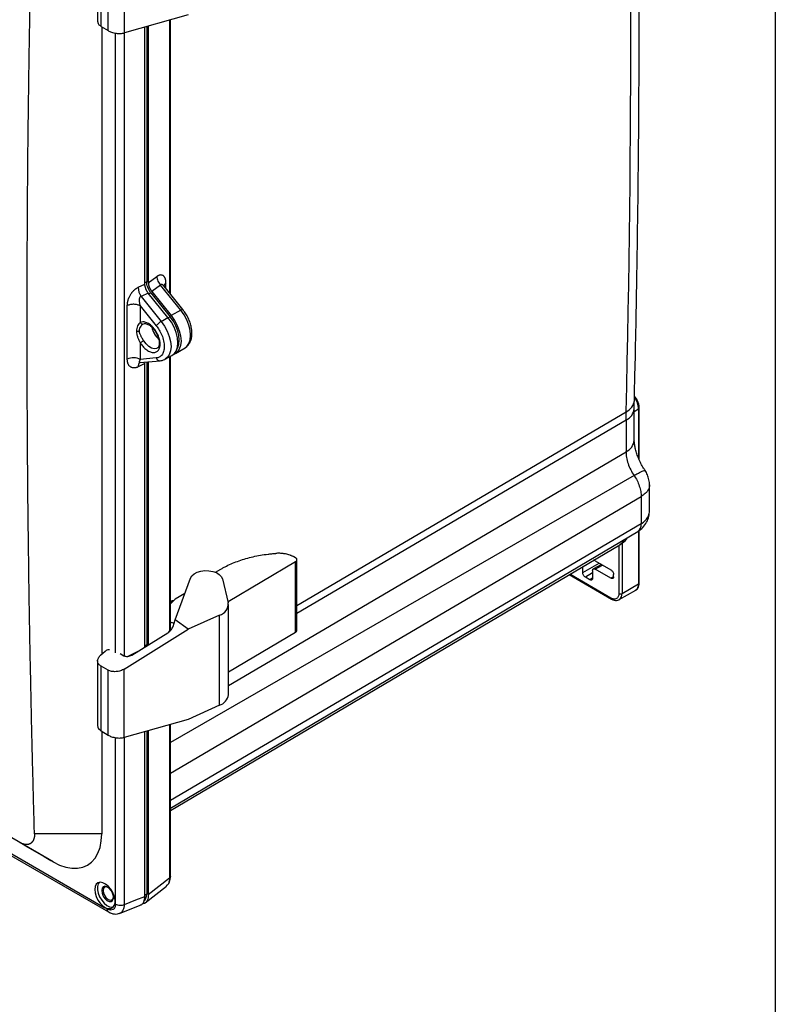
# Model space of a CAD drawing. Header units: inches. Extents: x 1.6 to 69.9, y 1.6 to 53.6.
# Tile 23 of 25: x 61.6 to 69.9, y 28.9 to 39.6. Entities that reach past the tile are written whole.
import ezdxf

# ---------------------------------------------------------------- set-up
doc = ezdxf.new("R2010")
doc.units = ezdxf.units.IN
doc.header["$LTSCALE"] = 6.5
doc.header["$MEASUREMENT"] = 0
doc.layers.add('TEXT', color=140, linetype='Continuous', lineweight=25)

msp = doc.modelspace()

# ---------------------------------------------------------------- linework, layer by layer
for p, q in [((62.453, 40.342), (62.453, 39.625)), ((62.492, 39.575), (62.492, 40.283)), ((62.567, 39.529), (62.567, 40.241)), ((62.746, 39.504), (62.746, 40.252)), ((63.444, 39.7), (62.746, 39.504)), ((62.492, 39.575), (62.567, 39.529)), ((62.497, 39.572), (62.497, 32.7)), ((62.971, 36.752), (62.971, 39.567)), ((62.99, 39.573), (62.99, 36.78)), ((63.008, 39.578), (63.008, 36.769)), ((63.239, 39.643), (63.239, 36.658)), ((63.252, 36.642), (63.252, 39.646)), ((62.648, 32.718), (62.648, 39.502)), ((62.747, 32.684), (62.747, 39.505)), ((62.99, 36.78), (62.971, 36.768)), ((63.008, 36.769), (63.101, 36.837)), ((63.201, 36.705), (63.201, 36.763)), ((62.897, 36.719), (62.971, 36.752)), ((63.008, 36.656), (62.929, 36.62)), ((63.223, 36.388), (63.008, 36.656)), ((63.015, 36.648), (63.036, 36.66)), ((63.036, 36.66), (63.249, 36.395)), ((63.143, 36.744), (63.046, 36.673)), ((63.046, 36.673), (63.258, 36.409)), ((63.364, 36.469), (63.143, 36.744)), ((63.181, 36.731), (63.178, 36.732)), ((63.386, 36.475), (63.181, 36.73)), ((62.929, 36.62), (63.15, 36.346)), ((62.778, 35.933), (62.778, 36.518)), ((62.92, 36.515), (62.92, 36.335)), ((62.92, 36.515), (63.095, 36.298)), ((63.364, 36.469), (63.258, 36.409)), ((63.15, 36.346), (63.223, 36.388)), ((63.249, 36.395), (63.227, 36.383)), ((62.946, 36.313), (62.947, 36.317)), ((62.946, 36.312), (62.953, 36.317)), ((62.92, 36.11), (62.92, 35.93)), ((63.305, 35.993), (63.41, 36.057)), ((63.41, 36.057), (63.414, 36.059)), ((62.916, 35.895), (63.137, 35.914)), ((63.095, 35.945), (62.92, 35.93)), ((62.971, 35.886), (62.972, 35.9)), ((62.99, 35.901), (62.99, 32.805)), ((63.008, 35.903), (63.008, 32.805)), ((63.193, 35.931), (63.189, 35.929)), ((63.193, 35.931), (63.266, 35.971)), ((63.239, 35.957), (63.239, 32.954)), ((63.251, 32.967), (63.251, 35.963)), ((62.971, 35.886), (62.897, 35.848)), ((62.971, 32.782), (62.971, 35.886)), ((68.33, 35.046), (68.33, 35.391)), ((68.33, 35.361), (68.377, 35.388)), ((68.377, 35.388), (68.377, 34.847)), ((68.384, 35.398), (68.384, 35.399)), ((68.384, 34.831), (68.384, 35.398)), ((61.966, 30.429), (53.475, 35.331)), ((64.635, 33.236), (68.241, 35.355)), ((68.24, 35.263), (64.635, 33.146)), ((68.24, 35.263), (68.24, 34.918)), ((63.886, 32.36), (68.24, 34.918)), ((68.328, 34.659), (63.251, 31.737)), ((68.497, 34.555), (68.496, 34.549)), ((68.497, 34.275), (68.497, 34.557)), ((63.251, 31.4), (68.406, 34.429)), ((68.406, 34.429), (68.406, 34.13)), ((68.406, 34.13), (63.251, 31.102)), ((63.251, 31.018), (68.368, 34.046)), ((68.377, 34.053), (68.377, 33.471)), ((68.384, 33.481), (68.384, 34.058)), ((63.251, 30.991), (68.171, 33.901)), ((68.161, 33.896), (68.161, 33.366)), ((68.196, 33.922), (68.196, 33.366)), ((64.619, 33.758), (64.603, 33.767)), ((63.744, 33.599), (63.802, 33.633)), ((64.62, 33.715), (63.881, 33.277)), ((64.62, 32.94), (64.62, 33.715)), ((64.635, 32.962), (64.635, 33.736)), ((67.766, 33.596), (67.945, 33.699)), ((67.766, 33.596), (67.766, 33.662)), ((67.972, 33.684), (67.882, 33.636)), ((67.902, 33.724), (68.074, 33.625)), ((67.902, 33.633), (67.984, 33.677)), ((68.074, 33.534), (67.902, 33.633)), ((63.302, 33.08), (63.469, 33.536)), ((63.819, 33.529), (63.883, 33.266)), ((67.616, 33.573), (68.08, 33.306)), ((68.075, 33.317), (67.623, 33.578)), ((67.873, 33.592), (67.795, 33.546)), ((67.845, 33.517), (67.795, 33.546)), ((67.873, 33.533), (67.845, 33.517)), ((67.873, 33.617), (67.873, 33.534)), ((68.103, 33.549), (68.074, 33.534)), ((68.103, 33.55), (68.103, 33.575)), ((68.196, 33.366), (68.377, 33.471)), ((63.407, 33.366), (63.303, 33.305)), ((68.166, 33.3), (68.347, 33.404)), ((63.303, 33.305), (63.251, 33.254)), ((63.251, 33.28), (63.26, 33.285)), ((63.886, 32.258), (63.886, 33.246)), ((63.788, 33.13), (63.444, 32.975)), ((63.788, 32.143), (63.788, 33.13)), ((63.279, 33.007), (63.302, 33.08)), ((63.444, 32.975), (63.302, 33.08)), ((62.745, 32.539), (63.444, 32.975)), ((62.826, 32.692), (63.22, 32.937)), ((63.251, 32.98), (63.253, 32.979)), ((64.62, 32.94), (63.886, 32.505)), ((62.99, 32.805), (62.971, 32.793)), ((62.991, 32.795), (62.99, 32.805)), ((62.485, 32.69), (62.537, 32.736)), ((62.698, 32.709), (62.741, 32.686)), ((62.786, 32.679), (62.903, 32.74)), ((62.453, 32.629), (62.453, 31.913)), ((62.567, 32.528), (62.492, 32.571)), ((62.492, 31.862), (62.492, 32.571)), ((58.034, 32.525), (62.533, 29.927)), ((58.051, 32.49), (62.572, 29.88)), ((62.567, 31.816), (62.567, 32.528)), ((62.745, 31.792), (62.745, 32.539)), ((63.788, 32.143), (63.444, 31.988)), ((63.444, 31.988), (62.745, 31.792)), ((63.239, 31.93), (63.239, 30.25)), ((63.251, 30.27), (63.251, 31.933)), ((62.492, 31.862), (62.567, 31.816)), ((62.497, 31.859), (62.497, 30.735)), ((62.971, 30.051), (62.971, 31.855)), ((62.99, 31.86), (62.99, 30.076)), ((63.008, 31.865), (63.008, 30.066)), ((62.648, 29.966), (62.648, 31.79)), ((62.747, 29.963), (62.747, 31.792)), ((62.497, 30.735), (61.761, 30.735)), ((61.655, 30.609), (61.599, 30.641)), ((61.655, 30.609), (61.868, 30.486)), ((61.868, 30.486), (61.941, 30.443)), ((61.941, 30.443), (61.966, 30.429)), ((63.239, 30.25), (63.008, 30.066)), ((62.99, 30.076), (62.971, 30.065)), ((62.975, 29.979), (63.207, 30.164)), ((62.557, 29.913), (62.533, 29.927)), ((62.694, 29.865), (62.919, 29.954))]:
    msp.add_line(p, q)
at = {"flags": 128}
for points in [[(63.386, 36.475), (63.384, 36.476), (63.381, 36.476), (63.377, 36.475), (63.371, 36.473), (63.364, 36.469)], [(63.414, 36.059), (63.43, 36.072), (63.452, 36.104), (63.466, 36.145), (63.471, 36.194), (63.466, 36.248), (63.452, 36.305), (63.43, 36.362), (63.4, 36.418), (63.364, 36.469)], [(63.15, 36.346), (63.186, 36.294), (63.216, 36.239), (63.238, 36.181), (63.252, 36.124), (63.257, 36.07), (63.252, 36.022), (63.238, 35.981), (63.216, 35.949), (63.193, 35.931)], [(63.266, 35.971), (63.29, 35.989), (63.312, 36.021), (63.326, 36.063), (63.331, 36.111), (63.326, 36.166), (63.312, 36.223), (63.29, 36.281), (63.26, 36.337), (63.223, 36.388)], [(63.321, 36.043), (63.33, 36.059), (63.343, 36.097), (63.347, 36.142), (63.343, 36.191), (63.33, 36.244), (63.31, 36.297), (63.282, 36.348), (63.249, 36.395)], [(63.258, 36.409), (63.294, 36.357), (63.325, 36.301), (63.347, 36.243), (63.361, 36.186), (63.366, 36.131), (63.361, 36.082), (63.347, 36.041), (63.325, 36.009), (63.294, 35.987), (63.283, 35.983)], [(63.104, 36.053), (63.099, 36.05), (63.073, 36.046), (63.044, 36.054), (63.013, 36.072), (62.983, 36.099), (62.958, 36.133)], [(63.469, 33.536), (63.484, 33.56), (63.509, 33.582), (63.542, 33.599), (63.583, 33.611), (63.626, 33.617), (63.671, 33.616), (63.715, 33.608), (63.753, 33.595), (63.785, 33.576), (63.807, 33.554), (63.819, 33.529)], [(61.966, 30.429), (62.036, 30.394), (62.104, 30.37), (62.169, 30.358), (62.232, 30.358), (62.289, 30.369), (62.341, 30.392), (62.387, 30.426), (62.426, 30.47), (62.456, 30.524), (62.479, 30.587), (62.492, 30.658), (62.497, 30.735)], [(62.421, 30.125), (62.425, 30.088), (62.437, 30.049), (62.456, 30.01), (62.481, 29.975), (62.51, 29.947), (62.54, 29.927), (62.57, 29.917), (62.597, 29.918), (62.619, 29.929), (62.635, 29.95), (62.644, 29.979), (62.644, 30.014), (62.635, 30.053), (62.619, 30.092), (62.597, 30.129), (62.57, 30.161), (62.54, 30.185), (62.51, 30.2), (62.481, 30.205), (62.456, 30.199), (62.437, 30.183), (62.425, 30.158), (62.421, 30.125)], [(62.469, 30.204), (62.459, 30.188), (62.45, 30.159), (62.45, 30.124), (62.459, 30.085), (62.474, 30.046), (62.497, 30.009), (62.524, 29.977), (62.554, 29.952), (62.584, 29.937), (62.613, 29.932), (62.625, 29.934)], [(62.497, 30.114), (62.501, 30.085), (62.514, 30.054), (62.532, 30.027), (62.555, 30.006), (62.579, 29.995), (62.6, 29.995), (62.616, 30.006), (62.625, 30.027), (62.625, 30.054), (62.616, 30.085), (62.6, 30.114), (62.579, 30.139), (62.555, 30.155), (62.532, 30.161), (62.514, 30.155), (62.501, 30.139), (62.497, 30.114)], [(62.566, 30.149), (62.548, 30.154), (62.53, 30.151), (62.518, 30.137), (62.514, 30.114), (62.518, 30.087), (62.53, 30.059), (62.548, 30.035), (62.57, 30.017), (62.591, 30.01), (62.61, 30.013), (62.622, 30.027), (62.626, 30.045)], [(62.747, 29.963), (62.872, 30.012), (62.971, 30.051)]]:
    msp.add_lwpolyline(points, dxfattribs=at)
for centre, radius, start, end in [((-117.819, 39.79), 186.113, 358.63451, 1.36314), ((63.228, 36.718), 0.052, 120.5194, 165.1198), ((63.073, 36.721), 0.176, 180.6235, 215.0243), ((62.949, 36.348), 0.0313, 205.3531, 266.2293), ((63.252, 36.172), 0.201, 120.319, 141.23), ((63.289, 36.335), 0.248, 192.4498, 227.2671), ((63.291, 36.337), 0.251, 192.8113, 227.1923), ((62.845, 35.784), 0.164, 62.8038, 114.3069), ((63.137, 35.958), 0.0438, 196.9272, 270.1762), ((68.172, 35.5), 0.16, 295.2755, 354.0245), ((68.158, 35.379), 0.219, 2.3089, 37.1868), ((68.173, 35.407), 0.158, 294.8771, 354.4966), ((68.372, 35.399), 0.0123, 294.3749, 354.3058), ((72.055, 35.263), 3.816, 178.6203, 180.0036), ((68.173, 35.061), 0.158, 294.8792, 354.472), ((68.313, 34.121), 0.0936, 306.3572, 5.426), ((68.104, 34.01), 0.127, 301.5933, 336.0633), ((68.307, 33.462), 0.0701, 304.0559, 7.2545), ((68.372, 33.482), 0.0123, 294.3749, 354.3058), ((68.088, 33.316), 0.0123, 174.4042, 234.0018), ((68.179, 33.4), 0.0375, 242.6083, 297.3899), ((68.122, 33.359), 0.0738, 306.2554, 5.5703), ((63.755, 33.255), 0.129, 284.9579, 5.182), ((63.742, 32.28), 0.145, 288.443, 351.2223)]:
    msp.add_arc(centre, radius, start, end)
for points, knots in [([(68.331, 35.483), (68.334, 35.614), (68.347, 36.124), (68.363, 37.017), (68.378, 38.162), (68.385, 39.312), (68.385, 40.466), (68.378, 41.625), (68.363, 42.787), (68.347, 43.694), (68.334, 44.216), (68.331, 44.347)], [0, 0, 0, 0, 0.044918, 0.175109, 0.305301, 0.435492, 0.565683, 0.695873, 0.826064, 0.956254, 1, 1, 1, 1]), ([(61.761, 30.735), (61.759, 30.816), (61.754, 30.977), (61.748, 31.219), (61.742, 31.461), (61.736, 31.703), (61.73, 31.945), (61.725, 32.187), (61.72, 32.429), (61.715, 32.671), (61.71, 32.913), (61.706, 33.155), (61.702, 33.397), (61.699, 33.639), (61.696, 33.881), (61.693, 34.123), (61.69, 34.365), (61.688, 34.607), (61.686, 34.849), (61.684, 35.091), (61.683, 35.333), (61.682, 35.575), (61.681, 35.817), (61.681, 36.059), (61.68, 36.301), (61.681, 36.543), (61.681, 36.785), (61.682, 37.027), (61.683, 37.269), (61.684, 37.511), (61.686, 37.753), (61.688, 37.995), (61.69, 38.237), (61.693, 38.479), (61.696, 38.721), (61.699, 38.963), (61.703, 39.205), (61.706, 39.447), (61.711, 39.689), (61.715, 39.931), (61.72, 40.173), (61.725, 40.415), (61.73, 40.657), (61.736, 40.899), (61.742, 41.141), (61.748, 41.383), (61.755, 41.625), (61.759, 41.786), (61.762, 41.867)], [0, 0, 0, 0, 0.02174, 0.04348, 0.06522, 0.08696, 0.1087, 0.130439, 0.152179, 0.173918, 0.195657, 0.217396, 0.239135, 0.260874, 0.282613, 0.304352, 0.326091, 0.34783, 0.369568, 0.391307, 0.413046, 0.434784, 0.456523, 0.478261, 0.5, 0.521739, 0.543477, 0.565216, 0.586954, 0.608693, 0.630432, 0.65217, 0.673909, 0.695648, 0.717387, 0.739126, 0.760865, 0.782604, 0.804343, 0.826082, 0.847821, 0.869561, 0.8913, 0.91304, 0.93478, 0.95652, 0.97826, 1, 1, 1, 1]), ([(62.456, 39.625), (62.455, 39.622), (62.452, 39.612), (62.465, 39.594), (62.483, 39.581), (62.492, 39.575)], [0, 0, 0, 0, 0.166567, 0.598071, 1, 1, 1, 1]), ([(62.567, 39.529), (62.578, 39.522), (62.591, 39.516), (62.621, 39.506), (62.637, 39.502), (62.671, 39.498), (62.688, 39.497), (62.72, 39.498), (62.734, 39.501), (62.746, 39.504)], [0, 0, 0, 0, 0.25, 0.25, 0.5, 0.5, 0.75, 0.75, 1, 1, 1, 1]), ([(63.036, 36.66), (63.022, 36.677), (63.01, 36.698), (62.994, 36.74), (62.99, 36.761), (62.99, 36.78)], [0, 0, 0, 0, 0.5, 0.5, 1, 1, 1, 1]), ([(63.008, 36.769), (63.008, 36.768), (63.008, 36.765), (63.009, 36.76), (63.009, 36.754), (63.01, 36.749), (63.011, 36.744), (63.012, 36.738), (63.014, 36.732), (63.016, 36.726), (63.018, 36.72), (63.021, 36.713), (63.025, 36.706), (63.029, 36.698), (63.034, 36.689), (63.039, 36.681), (63.044, 36.676), (63.046, 36.673)], [0, 0, 0, 0, 0.052533, 0.105807, 0.159821, 0.214579, 0.27008, 0.326326, 0.383317, 0.441056, 0.499542, 0.570354, 0.646204, 0.727094, 0.813023, 0.903991, 1, 1, 1, 1]), ([(63.201, 36.763), (63.201, 36.765), (63.201, 36.77), (63.201, 36.776), (63.201, 36.782), (63.2, 36.788), (63.199, 36.794), (63.198, 36.799), (63.197, 36.805), (63.195, 36.809), (63.194, 36.814), (63.192, 36.818), (63.19, 36.822), (63.189, 36.826), (63.187, 36.83), (63.184, 36.833), (63.182, 36.836), (63.18, 36.839), (63.178, 36.841), (63.175, 36.843), (63.173, 36.845), (63.17, 36.847), (63.164, 36.851), (63.154, 36.854), (63.141, 36.854), (63.131, 36.852), (63.123, 36.85), (63.116, 36.846), (63.108, 36.842), (63.103, 36.839), (63.101, 36.837)], [0, 0, 0, 0, 0.03173, 0.062952, 0.093669, 0.123887, 0.153607, 0.18283, 0.211559, 0.239798, 0.267545, 0.2948, 0.321566, 0.347844, 0.373629, 0.398923, 0.423728, 0.448037, 0.471851, 0.49517, 0.517989, 0.540305, 0.562118, 0.673237, 0.777405, 0.822069, 0.866698, 0.911253, 0.9557, 1, 1, 1, 1]), ([(63.101, 36.837), (63.101, 36.829), (63.102, 36.821), (63.107, 36.805), (63.11, 36.796), (63.117, 36.779), (63.122, 36.771), (63.132, 36.757), (63.138, 36.75), (63.143, 36.744)], [0, 0, 0, 0, 0.25, 0.25, 0.5, 0.5, 0.75, 0.75, 1, 1, 1, 1]), ([(62.778, 36.518), (62.778, 36.528), (62.779, 36.542), (62.782, 36.559), (62.784, 36.568), (62.785, 36.571), (62.785, 36.574), (62.786, 36.575), (62.788, 36.582), (62.79, 36.59), (62.793, 36.597), (62.795, 36.603), (62.796, 36.605), (62.802, 36.618), (62.807, 36.628), (62.816, 36.643), (62.82, 36.65), (62.825, 36.657), (62.828, 36.661), (62.83, 36.664), (62.835, 36.67), (62.84, 36.676), (62.847, 36.683), (62.85, 36.685), (62.851, 36.687), (62.852, 36.688), (62.857, 36.692), (62.862, 36.697), (62.869, 36.702), (62.872, 36.704), (62.874, 36.706), (62.875, 36.706), (62.883, 36.712), (62.89, 36.716), (62.897, 36.719)], [0, 0, 0, 0, 0.125, 0.1875, 0.21875, 0.234375, 0.234375, 0.25, 0.25, 0.3125, 0.34375, 0.34375, 0.375, 0.375, 0.5, 0.5, 0.5625, 0.59375, 0.59375, 0.625, 0.625, 0.6875, 0.71875, 0.734375, 0.734375, 0.75, 0.75, 0.8125, 0.84375, 0.859375, 0.859375, 0.875, 0.875, 1, 1, 1, 1]), ([(63.008, 36.656), (63.007, 36.657), (63.005, 36.66), (63.001, 36.665), (62.998, 36.669), (62.995, 36.674), (62.993, 36.678), (62.99, 36.683), (62.988, 36.687), (62.986, 36.691), (62.984, 36.696), (62.982, 36.699), (62.98, 36.706), (62.977, 36.714), (62.974, 36.724), (62.972, 36.734), (62.971, 36.744), (62.971, 36.749), (62.971, 36.752)], [0, 0, 0, 0, 0.053009, 0.1045177, 0.154526, 0.2030342, 0.2500422, 0.2955502, 0.3395583, 0.3820667, 0.4230755, 0.462585, 0.5005952, 0.6052968, 0.7075822, 0.807457, 0.9049275, 1, 1, 1, 1]), ([(63.18, 36.73), (63.177, 36.734), (63.172, 36.741), (63.163, 36.747), (63.156, 36.749), (63.149, 36.749), (63.145, 36.745), (63.143, 36.744)], [0, 0, 0, 0, 0.288136, 0.490692, 0.664721, 0.833852, 1, 1, 1, 1]), ([(62.929, 36.62), (62.929, 36.62), (62.927, 36.62), (62.925, 36.618), (62.922, 36.617), (62.92, 36.616), (62.918, 36.614), (62.915, 36.61), (62.911, 36.602), (62.908, 36.591), (62.907, 36.576), (62.908, 36.561), (62.911, 36.546), (62.914, 36.531), (62.918, 36.52), (62.92, 36.515)], [0, 0, 0, 0, 0.0248681, 0.0493345, 0.0736149, 0.0979299, 0.1224993, 0.1475359, 0.2349005, 0.3366227, 0.4563163, 0.5998404, 0.7106158, 0.8439612, 1, 1, 1, 1]), ([(62.92, 36.515), (62.911, 36.52), (62.9, 36.524), (62.876, 36.531), (62.863, 36.532), (62.837, 36.533), (62.824, 36.532), (62.799, 36.527), (62.788, 36.523), (62.778, 36.518)], [0, 0, 0, 0, 0.25, 0.25, 0.5, 0.5, 0.75, 0.75, 1, 1, 1, 1]), ([(63.486, 36.215), (63.485, 36.224), (63.485, 36.249), (63.477, 36.292), (63.462, 36.343), (63.44, 36.394), (63.414, 36.438), (63.394, 36.464), (63.386, 36.475)], [0, 0, 0, 0, 0.102505, 0.291426, 0.47969, 0.66726, 0.85453, 1, 1, 1, 1]), ([(62.92, 36.335), (62.915, 36.331), (62.909, 36.325), (62.899, 36.312), (62.895, 36.304), (62.887, 36.287), (62.884, 36.277), (62.88, 36.258), (62.879, 36.248), (62.879, 36.237)], [0, 0, 0, 0, 0.25, 0.25, 0.5, 0.5, 0.75, 0.75, 1, 1, 1, 1]), ([(62.92, 36.11), (62.928, 36.098), (62.936, 36.086), (62.957, 36.062), (62.968, 36.05), (62.993, 36.03), (63.006, 36.021), (63.034, 36.009), (63.047, 36.005), (63.073, 36.004), (63.085, 36.006), (63.105, 36.016), (63.113, 36.023), (63.126, 36.041), (63.13, 36.052), (63.136, 36.074), (63.137, 36.086), (63.137, 36.109), (63.136, 36.122), (63.13, 36.15), (63.126, 36.166), (63.113, 36.199), (63.105, 36.216), (63.085, 36.249), (63.073, 36.265), (63.047, 36.293), (63.034, 36.305), (63.006, 36.324), (62.993, 36.33), (62.968, 36.339), (62.957, 36.341), (62.936, 36.34), (62.928, 36.338), (62.92, 36.335)], [0, 0, 0, 0, 0.0625, 0.0625, 0.125, 0.125, 0.1875, 0.1875, 0.25, 0.25, 0.3125, 0.3125, 0.375, 0.375, 0.4375, 0.4375, 0.5, 0.5, 0.5625, 0.5625, 0.625, 0.625, 0.6875, 0.6875, 0.75, 0.75, 0.8125, 0.8125, 0.875, 0.875, 0.9375, 0.9375, 1, 1, 1, 1]), ([(62.911, 36.241), (62.909, 36.24), (62.907, 36.239), (62.902, 36.238), (62.9, 36.237), (62.891, 36.236), (62.885, 36.236), (62.879, 36.237)], [0, 0, 0, 0, 0.25, 0.25, 0.5, 0.5, 1, 1, 1, 1]), ([(62.879, 36.237), (62.879, 36.227), (62.88, 36.216), (62.884, 36.195), (62.887, 36.184), (62.895, 36.163), (62.899, 36.152), (62.909, 36.131), (62.915, 36.12), (62.92, 36.11)], [0, 0, 0, 0, 0.25, 0.25, 0.5, 0.5, 0.75, 0.75, 1, 1, 1, 1]), ([(62.911, 36.241), (62.912, 36.252), (62.914, 36.271), (62.925, 36.291), (62.935, 36.303), (62.941, 36.309), (62.945, 36.312), (62.946, 36.312)], [0, 0, 0, 0, 0.35943, 0.675022, 0.777133, 0.954831, 1, 1, 1, 1]), ([(62.958, 36.133), (62.957, 36.135), (62.955, 36.138), (62.951, 36.144), (62.947, 36.15), (62.941, 36.16), (62.934, 36.171), (62.927, 36.184), (62.921, 36.197), (62.916, 36.21), (62.913, 36.221), (62.911, 36.232), (62.911, 36.238), (62.911, 36.241)], [0, 0, 0, 0, 0.043186, 0.093064, 0.149589, 0.212712, 0.361945, 0.449918, 0.592047, 0.716299, 0.814142, 0.908654, 1, 1, 1, 1]), ([(62.957, 36.318), (62.958, 36.319), (62.962, 36.322), (62.975, 36.322), (62.994, 36.318), (63.007, 36.311), (63.013, 36.308)], [0, 0, 0, 0, 0.1015035, 0.4379138, 0.7574011, 1, 1, 1, 1]), ([(63.013, 36.308), (63.018, 36.305), (63.031, 36.297), (63.053, 36.278), (63.077, 36.25), (63.098, 36.216), (63.115, 36.18), (63.125, 36.145), (63.129, 36.112), (63.126, 36.085), (63.119, 36.066), (63.112, 36.057), (63.106, 36.054), (63.104, 36.054)], [0, 0, 0, 0, 0.051663, 0.151723, 0.252881, 0.354852, 0.457066, 0.558718, 0.65911, 0.757878, 0.855823, 0.95561, 1, 1, 1, 1]), ([(63.095, 36.298), (63.106, 36.284), (63.117, 36.268), (63.138, 36.234), (63.147, 36.215), (63.164, 36.175), (63.171, 36.153), (63.18, 36.111), (63.183, 36.09), (63.183, 36.051), (63.18, 36.033), (63.171, 36.002), (63.164, 35.988), (63.147, 35.967), (63.138, 35.96), (63.117, 35.949), (63.106, 35.946), (63.095, 35.945)], [0, 0, 0, 0, 0.125, 0.125, 0.25, 0.25, 0.375, 0.375, 0.5, 0.5, 0.625, 0.625, 0.75, 0.75, 0.875, 0.875, 1, 1, 1, 1]), ([(62.958, 36.133), (62.955, 36.132), (62.952, 36.13), (62.945, 36.126), (62.941, 36.124), (62.934, 36.119), (62.93, 36.117), (62.924, 36.113), (62.922, 36.111), (62.92, 36.11)], [0, 0, 0, 0, 0.25, 0.25, 0.5, 0.5, 0.75, 0.75, 1, 1, 1, 1]), ([(63.414, 36.061), (63.421, 36.065), (63.438, 36.076), (63.458, 36.103), (63.475, 36.138), (63.484, 36.176), (63.485, 36.203), (63.486, 36.215)], [0, 0, 0, 0, 0.144838, 0.361054, 0.580938, 0.810698, 1, 1, 1, 1]), ([(62.897, 35.848), (62.893, 35.846), (62.887, 35.843), (62.88, 35.841), (62.877, 35.84), (62.875, 35.839), (62.874, 35.839), (62.87, 35.838), (62.864, 35.837), (62.858, 35.836), (62.855, 35.836), (62.853, 35.836), (62.852, 35.836), (62.852, 35.836), (62.845, 35.836), (62.836, 35.837), (62.826, 35.84), (62.821, 35.842), (62.819, 35.843), (62.818, 35.844), (62.817, 35.844), (62.811, 35.848), (62.804, 35.854), (62.797, 35.863), (62.793, 35.868), (62.792, 35.871), (62.791, 35.872), (62.791, 35.873), (62.791, 35.873), (62.791, 35.874), (62.788, 35.878), (62.786, 35.884), (62.783, 35.891), (62.782, 35.895), (62.782, 35.897), (62.782, 35.898), (62.782, 35.899), (62.781, 35.899), (62.779, 35.91), (62.778, 35.921), (62.778, 35.933)], [0, 0, 0, 0, 0.0625, 0.09375, 0.109375, 0.109375, 0.125, 0.125, 0.1875, 0.21875, 0.234375, 0.242188, 0.242188, 0.25, 0.25, 0.375, 0.4375, 0.46875, 0.484375, 0.484375, 0.5, 0.5, 0.625, 0.6875, 0.71875, 0.734375, 0.742187, 0.746094, 0.746094, 0.75, 0.75, 0.8125, 0.84375, 0.859375, 0.867187, 0.871094, 0.871094, 0.875, 0.875, 1, 1, 1, 1]), ([(62.92, 35.93), (62.916, 35.922), (62.908, 35.91), (62.907, 35.899), (62.91, 35.895), (62.913, 35.894), (62.916, 35.895), (62.916, 35.895)], [0, 0, 0, 0, 0.4542741, 0.750117, 0.8688564, 0.9707222, 1, 1, 1, 1]), ([(63.137, 35.915), (63.145, 35.916), (63.163, 35.917), (63.179, 35.925), (63.188, 35.93)], [0, 0, 0, 0, 0.462936, 1, 1, 1, 1]), ([(62.915, 35.894), (62.912, 35.891), (62.904, 35.886), (62.898, 35.87), (62.898, 35.855), (62.897, 35.848)], [0, 0, 0, 0, 0.323306, 0.661653, 1, 1, 1, 1]), ([(62.913, 35.894), (62.913, 35.894), (62.912, 35.894), (62.914, 35.894), (62.916, 35.894)], [0, 0, 0, 0, 0.078997, 1, 1, 1, 1]), ([(68.33, 35.391), (68.33, 35.42), (68.33, 35.45), (68.332, 35.48), (68.332, 35.483)], [0, 0, 0, 0, 0.911653, 1, 1, 1, 1]), ([(68.383, 35.399), (68.383, 35.404), (68.384, 35.42), (68.377, 35.45), (68.362, 35.485), (68.346, 35.512), (68.335, 35.525), (68.332, 35.528)], [0, 0, 0, 0, 0.125732, 0.384983, 0.644248, 0.903145, 1, 1, 1, 1]), ([(68.45, 34.713), (68.444, 34.721), (68.427, 34.745), (68.403, 34.789), (68.378, 34.842), (68.358, 34.895), (68.343, 34.946), (68.334, 34.991), (68.33, 35.025), (68.331, 35.04), (68.331, 35.045)], [0, 0, 0, 0, 0.071765, 0.218163, 0.364717, 0.51015, 0.653572, 0.794265, 0.931843, 1, 1, 1, 1]), ([(68.24, 34.918), (68.24, 34.899), (68.241, 34.878), (68.249, 34.834), (68.255, 34.811), (68.27, 34.766), (68.28, 34.743), (68.302, 34.699), (68.315, 34.678), (68.328, 34.659)], [0, 0, 0, 0, 0.25, 0.25, 0.5, 0.5, 0.75, 0.75, 1, 1, 1, 1]), ([(68.328, 34.659), (68.342, 34.667), (68.37, 34.682), (68.404, 34.699), (68.429, 34.71), (68.445, 34.715), (68.447, 34.713), (68.448, 34.712)], [0, 0, 0, 0, 0.208611, 0.417159, 0.625594, 0.833862, 1, 1, 1, 1]), ([(68.496, 34.549), (68.496, 34.551), (68.499, 34.572), (68.492, 34.612), (68.477, 34.666), (68.458, 34.698), (68.449, 34.713)], [0, 0, 0, 0, 0.039177, 0.360712, 0.68393, 1, 1, 1, 1]), ([(68.328, 34.659), (68.34, 34.641), (68.351, 34.623), (68.37, 34.584), (68.379, 34.564), (68.392, 34.523), (68.398, 34.503), (68.404, 34.464), (68.406, 34.446), (68.406, 34.429)], [0, 0, 0, 0, 0.25, 0.25, 0.5, 0.5, 0.75, 0.75, 1, 1, 1, 1]), ([(68.496, 34.549), (68.496, 34.546), (68.496, 34.538), (68.492, 34.523), (68.485, 34.505), (68.472, 34.484), (68.449, 34.457), (68.422, 34.439), (68.406, 34.429)], [0, 0, 0, 0, 0.065959, 0.194604, 0.330032, 0.472245, 0.693697, 1, 1, 1, 1]), ([(68.368, 34.046), (68.388, 34.06), (68.427, 34.087), (68.468, 34.146), (68.493, 34.209), (68.496, 34.253), (68.497, 34.275)], [0, 0, 0, 0, 0.260988, 0.517637, 0.76487, 1, 1, 1, 1]), ([(68.406, 34.13), (68.424, 34.142), (68.459, 34.167), (68.487, 34.216), (68.5, 34.253), (68.496, 34.274), (68.496, 34.275)], [0, 0, 0, 0, 0.3236447, 0.6501992, 0.9735243, 1, 1, 1, 1]), ([(68.171, 33.901), (68.199, 33.919), (68.233, 33.941), (68.254, 33.974), (68.257, 33.98)], [0, 0, 0, 0, 0.8307369, 1, 1, 1, 1]), ([(63.802, 33.633), (63.812, 33.639), (63.822, 33.645), (63.843, 33.656), (63.853, 33.662), (63.886, 33.678), (63.908, 33.688), (63.977, 33.717), (64.026, 33.734), (64.128, 33.764), (64.181, 33.776), (64.263, 33.79), (64.291, 33.794), (64.333, 33.799), (64.347, 33.801), (64.375, 33.804), (64.389, 33.805), (64.403, 33.806)], [0, 0, 0, 0, 0.0625, 0.0625, 0.125, 0.125, 0.25, 0.25, 0.5, 0.5, 0.75, 0.75, 0.875, 0.875, 0.9375, 0.9375, 1, 1, 1, 1]), ([(64.603, 33.767), (64.6, 33.769), (64.594, 33.773), (64.583, 33.777), (64.572, 33.782), (64.557, 33.788), (64.536, 33.794), (64.514, 33.799), (64.494, 33.803), (64.476, 33.805), (64.458, 33.806), (64.44, 33.807), (64.421, 33.807), (64.409, 33.806), (64.403, 33.806)], [0, 0, 0, 0, 0.062511, 0.125024, 0.187406, 0.250047, 0.374946, 0.499995, 0.583157, 0.66577, 0.748297, 0.831207, 0.914959, 1, 1, 1, 1]), ([(64.62, 33.715), (64.622, 33.716), (64.624, 33.718), (64.629, 33.721), (64.634, 33.728), (64.636, 33.735), (64.635, 33.743), (64.631, 33.748), (64.627, 33.753), (64.623, 33.756), (64.621, 33.757), (64.619, 33.758)], [0, 0, 0, 0, 0.071167, 0.143029, 0.286118, 0.499577, 0.624521, 0.749717, 0.874819, 0.937373, 1, 1, 1, 1]), ([(67.873, 33.617), (67.873, 33.621), (67.874, 33.625), (67.877, 33.631), (67.879, 33.634), (67.885, 33.637), (67.888, 33.638), (67.895, 33.637), (67.899, 33.635), (67.902, 33.633)], [0, 0, 0, 0, 0.25, 0.25, 0.5, 0.5, 0.75, 0.75, 1, 1, 1, 1]), ([(67.902, 33.724), (67.898, 33.727), (67.893, 33.73), (67.89, 33.735), (67.889, 33.735)], [0, 0, 0, 0, 0.929128, 1, 1, 1, 1]), ([(67.795, 33.546), (67.791, 33.548), (67.788, 33.551), (67.781, 33.558), (67.777, 33.563), (67.772, 33.572), (67.769, 33.578), (67.767, 33.587), (67.766, 33.592), (67.766, 33.596)], [0, 0, 0, 0, 0.25, 0.25, 0.5, 0.5, 0.75, 0.75, 1, 1, 1, 1]), ([(67.873, 33.534), (67.873, 33.53), (67.873, 33.526), (67.87, 33.52), (67.868, 33.517), (67.862, 33.514), (67.859, 33.513), (67.852, 33.514), (67.848, 33.515), (67.845, 33.517)], [0, 0, 0, 0, 0.25, 0.25, 0.5, 0.5, 0.75, 0.75, 1, 1, 1, 1]), ([(68.074, 33.625), (68.078, 33.623), (68.081, 33.62), (68.089, 33.613), (68.092, 33.608), (68.098, 33.598), (68.1, 33.593), (68.103, 33.583), (68.103, 33.579), (68.103, 33.575)], [0, 0, 0, 0, 0.25, 0.25, 0.5, 0.5, 0.75, 0.75, 1, 1, 1, 1]), ([(68.103, 33.55), (68.103, 33.547), (68.103, 33.543), (68.1, 33.536), (68.098, 33.533), (68.092, 33.53), (68.089, 33.53), (68.081, 33.531), (68.078, 33.532), (68.074, 33.534)], [0, 0, 0, 0, 0.25, 0.25, 0.5, 0.5, 0.75, 0.75, 1, 1, 1, 1]), ([(68.345, 33.404), (68.347, 33.405), (68.357, 33.409), (68.37, 33.425), (68.381, 33.449), (68.385, 33.469), (68.384, 33.48), (68.384, 33.481)], [0, 0, 0, 0, 0.08423, 0.377041, 0.667642, 0.974711, 1, 1, 1, 1]), ([(68.161, 33.366), (68.161, 33.355), (68.16, 33.343), (68.151, 33.324), (68.145, 33.316), (68.128, 33.306), (68.118, 33.304), (68.096, 33.307), (68.085, 33.311), (68.075, 33.317)], [0, 0, 0, 0, 0.25, 0.25, 0.5, 0.5, 0.75, 0.75, 1, 1, 1, 1]), ([(63.26, 33.285), (63.264, 33.287), (63.271, 33.29), (63.279, 33.29), (63.282, 33.287), (63.283, 33.286)], [0, 0, 0, 0, 0.41253, 0.799307, 1, 1, 1, 1]), ([(63.265, 33.268), (63.265, 33.269), (63.263, 33.272), (63.261, 33.278), (63.261, 33.283), (63.26, 33.285)], [0, 0, 0, 0, 0.13538, 0.585013, 1, 1, 1, 1]), ([(68.08, 33.306), (68.09, 33.301), (68.109, 33.292), (68.136, 33.29), (68.156, 33.293), (68.164, 33.299), (68.166, 33.301)], [0, 0, 0, 0, 0.33794, 0.63836, 0.923817, 1, 1, 1, 1]), ([(63.22, 32.937), (63.235, 32.947), (63.248, 32.958), (63.268, 32.982), (63.275, 32.994), (63.279, 33.007)], [0, 0, 0, 0, 0.5, 0.5, 1, 1, 1, 1]), ([(63.251, 33.055), (63.252, 33.055), (63.262, 33.049), (63.276, 33.046), (63.29, 33.043)], [0, 0, 0, 0, 0.044474, 1, 1, 1, 1]), ([(64.62, 32.94), (64.625, 32.944), (64.634, 32.95), (64.634, 32.958), (64.634, 32.962)], [0, 0, 0, 0, 0.569, 1, 1, 1, 1]), ([(62.492, 32.571), (62.481, 32.577), (62.472, 32.585), (62.458, 32.603), (62.454, 32.614), (62.452, 32.637), (62.455, 32.649), (62.467, 32.671), (62.475, 32.681), (62.485, 32.69)], [0, 0, 0, 0, 0.25, 0.25, 0.5, 0.5, 0.75, 0.75, 1, 1, 1, 1]), ([(62.537, 32.736), (62.542, 32.739), (62.55, 32.746), (62.566, 32.752), (62.578, 32.754), (62.583, 32.754)], [0, 0, 0, 0, 0.342453, 0.713361, 1, 1, 1, 1]), ([(62.741, 32.686), (62.746, 32.683), (62.752, 32.681), (62.766, 32.678), (62.774, 32.678), (62.791, 32.679), (62.799, 32.681), (62.814, 32.685), (62.821, 32.689), (62.826, 32.692)], [0, 0, 0, 0, 0.25, 0.25, 0.5, 0.5, 0.75, 0.75, 1, 1, 1, 1]), ([(62.745, 32.539), (62.734, 32.532), (62.72, 32.526), (62.688, 32.516), (62.671, 32.512), (62.637, 32.51), (62.62, 32.511), (62.591, 32.517), (62.578, 32.522), (62.567, 32.528)], [0, 0, 0, 0, 0.25, 0.25, 0.5, 0.5, 0.75, 0.75, 1, 1, 1, 1]), ([(62.456, 31.912), (62.455, 31.91), (62.452, 31.9), (62.465, 31.882), (62.483, 31.869), (62.492, 31.862)], [0, 0, 0, 0, 0.1665668, 0.598071, 1, 1, 1, 1]), ([(62.567, 31.816), (62.578, 31.81), (62.591, 31.804), (62.62, 31.794), (62.637, 31.79), (62.671, 31.785), (62.688, 31.784), (62.72, 31.786), (62.734, 31.788), (62.745, 31.792)], [0, 0, 0, 0, 0.25, 0.25, 0.5, 0.5, 0.75, 0.75, 1, 1, 1, 1]), ([(61.761, 30.735), (61.761, 30.733), (61.762, 30.728), (61.761, 30.721), (61.761, 30.714), (61.76, 30.708), (61.76, 30.701), (61.758, 30.695), (61.757, 30.689), (61.756, 30.684), (61.754, 30.678), (61.752, 30.673), (61.75, 30.668), (61.748, 30.663), (61.745, 30.659), (61.742, 30.654), (61.74, 30.65), (61.737, 30.647), (61.734, 30.643), (61.73, 30.64), (61.727, 30.637), (61.723, 30.634), (61.72, 30.631), (61.715, 30.628), (61.708, 30.625), (61.699, 30.622), (61.69, 30.619), (61.68, 30.618), (61.669, 30.618), (61.658, 30.619), (61.647, 30.621), (61.636, 30.624), (61.624, 30.629), (61.611, 30.634), (61.603, 30.639), (61.599, 30.641)], [0, 0, 0, 0, 0.0242082, 0.0482805, 0.072216, 0.0960139, 0.1196734, 0.1431938, 0.1665743, 0.1898141, 0.2129124, 0.2358687, 0.2586821, 0.281352, 0.3038776, 0.3262583, 0.3484934, 0.3705822, 0.3925242, 0.4143187, 0.4359651, 0.4574627, 0.4788111, 0.5000095, 0.5434286, 0.5872694, 0.6315273, 0.6761974, 0.7212749, 0.7667547, 0.8126315, 0.8589, 0.9055547, 0.95259, 1, 1, 1, 1]), ([(63.239, 30.25), (63.239, 30.24), (63.238, 30.218), (63.229, 30.187), (63.214, 30.174), (63.205, 30.166)], [0, 0, 0, 0, 0.292929, 0.57818, 1, 1, 1, 1]), ([(63.208, 30.166), (63.213, 30.171), (63.226, 30.182), (63.24, 30.206), (63.25, 30.237), (63.251, 30.26), (63.251, 30.272)], [0, 0, 0, 0, 0.204658, 0.474853, 0.740687, 1, 1, 1, 1]), ([(63.251, 30.27), (63.251, 30.267), (63.25, 30.259), (63.243, 30.253), (63.239, 30.25)], [0, 0, 0, 0, 0.468998, 1, 1, 1, 1]), ([(62.954, 29.999), (62.957, 29.999), (62.97, 30.003), (62.985, 30.03), (62.988, 30.061), (62.99, 30.076)], [0, 0, 0, 0, 0.09024, 0.544786, 1, 1, 1, 1]), ([(62.918, 29.956), (62.922, 29.957), (62.941, 29.96), (62.957, 29.984), (62.969, 30.018), (62.97, 30.04), (62.971, 30.051)], [0, 0, 0, 0, 0.099073, 0.535878, 0.764724, 1, 1, 1, 1]), ([(63.008, 30.066), (63.007, 30.055), (63.006, 30.033), (62.995, 29.999), (62.973, 29.971), (62.947, 29.968), (62.936, 29.967)], [0, 0, 0, 0, 0.197798, 0.390198, 0.757466, 1, 1, 1, 1]), ([(62.648, 29.966), (62.648, 29.952), (62.646, 29.94), (62.637, 29.919), (62.63, 29.912), (62.613, 29.902), (62.603, 29.9), (62.581, 29.902), (62.569, 29.906), (62.557, 29.913)], [0, 0, 0, 0, 0.25, 0.25, 0.5, 0.5, 0.75, 0.75, 1, 1, 1, 1]), ([(62.572, 29.88), (62.572, 29.88), (62.566, 29.882), (62.559, 29.893), (62.557, 29.906), (62.557, 29.913)], [0, 0, 0, 0, 0.060188, 0.530094, 1, 1, 1, 1]), ([(62.57, 29.88), (62.581, 29.875), (62.603, 29.864), (62.636, 29.857), (62.667, 29.857), (62.684, 29.863), (62.692, 29.866)], [0, 0, 0, 0, 0.257585, 0.523938, 0.795923, 1, 1, 1, 1]), ([(62.648, 29.966), (62.655, 29.962), (62.662, 29.959), (62.679, 29.955), (62.688, 29.954), (62.706, 29.953), (62.715, 29.954), (62.732, 29.958), (62.74, 29.96), (62.747, 29.963)], [0, 0, 0, 0, 0.25, 0.25, 0.5, 0.5, 0.75, 0.75, 1, 1, 1, 1]), ([(62.691, 29.867), (62.695, 29.868), (62.714, 29.871), (62.731, 29.896), (62.744, 29.93), (62.746, 29.952), (62.747, 29.963)], [0, 0, 0, 0, 0.111771, 0.542762, 0.768328, 1, 1, 1, 1])]:
    msp.add_open_spline(points, degree=3, knots=knots)
at = {"layer": 'TEXT'}
msp.add_line((69.875, 53.625), (69.875, 1.625), dxfattribs=at)

doc.saveas('drawing.dxf')
